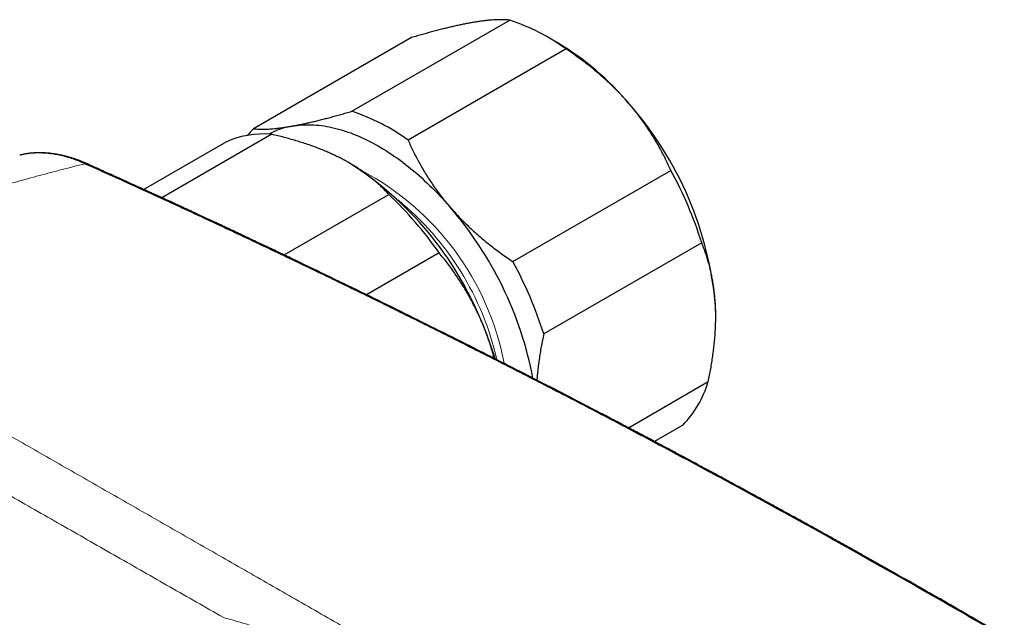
# Model space of a CAD drawing. Header units: millimetres. Extents: x 8 to 776, y 12 to 553.
# Tile 49 of 59: x 621 to 687, y 253 to 293. Entities that reach past the tile are written whole.
import ezdxf

# ---------------------------------------------------------------- set-up
doc = ezdxf.new("R2010")
doc.units = ezdxf.units.MM

msp = doc.modelspace()

# ---------------------------------------------------------------- linework, layer by layer
at = {"color": 7, "linetype": 'Continuous', "lineweight": 30}
for p, q in [((643.021, 287.015), (653.628, 293.138)), ((647.039, 291.964), (636.432, 285.841)), ((656.849, 291.605), (656.142, 292.013)), ((657.41, 291.199), (646.803, 285.076)), ((629.047, 281.77), (634.476, 284.904)), ((637.647, 285.466), (630.272, 281.209)), ((620.778, 284.075), (620.733, 284.065)), ((620.778, 284.078), (620.764, 284.075)), ((642.871, 283.536), (642.854, 283.545)), ((653.831, 276.918), (664.437, 283.041)), ((638.475, 277.368), (645.509, 281.428)), ((666.511, 278.184), (655.904, 272.061)), ((648.888, 277.502), (644.016, 274.69)), ((667.454, 273.215), (667.454, 273.235)), ((661.59, 265.759), (666.949, 268.852)), ((665.241, 265.935), (663.336, 264.835))]:
    msp.add_line(p, q, dxfattribs=at)
at = {"color": 7, "linetype": 'Continuous', "lineweight": 30, "flags": 128}
msp.add_lwpolyline([(639.02, 286.02), (639.175, 286.046), (639.333, 286.067), (639.492, 286.084), (639.653, 286.097), (639.815, 286.106), (639.979, 286.111), (640.145, 286.111), (640.311, 286.108), (640.48, 286.1), (640.649, 286.088), (640.82, 286.072), (640.992, 286.052), (641.165, 286.027), (641.339, 285.999), (641.515, 285.966), (641.691, 285.929), (641.868, 285.888), (642.047, 285.843), (642.226, 285.794), (642.405, 285.741), (642.586, 285.683), (642.767, 285.622), (642.949, 285.557), (643.132, 285.487), (643.315, 285.414), (643.498, 285.337), (643.682, 285.255), (643.866, 285.17), (644.051, 285.081), (644.235, 284.988), (644.42, 284.892), (644.605, 284.791), (644.791, 284.687), (644.976, 284.579), (645.161, 284.467), (645.346, 284.352), (645.53, 284.233), (645.715, 284.11), (645.899, 283.984), (646.083, 283.854), (646.267, 283.721), (646.45, 283.585), (646.633, 283.444), (646.815, 283.301), (646.997, 283.154), (647.177, 283.004), (647.358, 282.851), (647.537, 282.695), (647.715, 282.535), (647.893, 282.373), (648.07, 282.207), (648.246, 282.039), (648.42, 281.867), (648.594, 281.693), (648.766, 281.515), (648.938, 281.335), (649.108, 281.153), (649.276, 280.967), (649.444, 280.779), (649.61, 280.589)], dxfattribs=at)
at = {"color": 7, "linetype": 'Continuous', "lineweight": 30}
for centre, radius, start, end in [((649.266, 279.976), 13.866, 54.03249, 71.66351), ((647.049, 275.268), 19.051, 40.05758, 59.04281), ((643.901, 271.919), 23.622, 4.87518, 41.36072), ((638.659, 273.853), 13.866, 54.03249, 71.66351), ((640.557, 281.665), 5.87, 134.64534, 140.49412), ((639.918, 280.878), 5.22, 99.90589, 118.203), ((637.09, 279.378), 6.113, 84.77576, 115.31555), ((630.61, 264.309), 22.803, 22.02742, 57.47399), ((641.333, 270.307), 26.381, 17.37348, 28.86242), ((628.374, 263.261), 24.973, 34.7699, 46.67564), ((631.02, 264.481), 24.597, 10.80597, 40.90847), ((630.726, 264.184), 26.381, 17.37348, 28.86242), ((652.767, 273.231), 14.687, 0.01384, 2.71327), ((629.979, 263.549), 23.678, 16.78131, 23.1592), ((660.24, 270.822), 6.993, 315.66355, 343.64146)]:
    msp.add_arc(centre, radius, start, end, dxfattribs=at)
at = {"color": 8, "linetype": 'Continuous', "lineweight": 0}
for centre, radius, start, end in [((625.172, 283.234), 0.265, 66.97054, 104.1661), ((635.011, 266.625), 18.558, 10.73796, 62.19763), ((633.739, 265.99), 19.512, 12.84678, 50.58741)]:
    msp.add_arc(centre, radius, start, end, dxfattribs=at)
at = {"color": 7, "linetype": 'Continuous', "lineweight": 30}
for points, knots in [([(651.04, 292.96), (651.002, 292.953), (650.875, 292.93), (650.652, 292.887), (650.368, 292.829), (650.074, 292.766), (649.772, 292.697), (649.46, 292.623), (649.139, 292.544), (648.808, 292.459), (648.467, 292.369), (648.12, 292.274), (647.766, 292.175), (647.405, 292.072), (647.161, 292), (647.039, 291.964)], [0, 0, 0, 0, 0.034083, 0.113155, 0.192244, 0.271316, 0.350997, 0.430695, 0.510379, 0.591744, 0.673124, 0.754492, 0.836323, 0.918166, 1, 1, 1, 1]), ([(653.628, 293.138), (653.576, 293.143), (653.473, 293.153), (653.307, 293.163), (653.132, 293.167), (652.947, 293.167), (652.751, 293.162), (652.544, 293.152), (652.324, 293.135), (652.091, 293.113), (651.847, 293.084), (651.59, 293.049), (651.322, 293.009), (651.134, 292.976), (651.04, 292.96)], [0, 0, 0, 0, 0.081977, 0.163964, 0.245939, 0.32836, 0.410794, 0.493213, 0.577312, 0.661429, 0.745527, 0.830344, 0.915183, 1, 1, 1, 1]), ([(661.631, 287.528), (661.593, 287.572), (661.46, 287.725), (661.225, 287.985), (660.923, 288.304), (660.612, 288.618), (660.291, 288.926), (659.962, 289.228), (659.625, 289.523), (659.284, 289.809), (658.932, 290.093), (658.566, 290.376), (658.186, 290.658), (657.801, 290.932), (657.54, 291.11), (657.41, 291.199)], [0, 0, 0, 0, 0.031425, 0.110773, 0.190157, 0.269542, 0.348893, 0.42894, 0.508988, 0.58762, 0.666253, 0.749675, 0.833122, 0.916573, 1, 1, 1, 1]), ([(664.437, 283.041), (664.38, 283.169), (664.265, 283.426), (664.082, 283.808), (663.889, 284.189), (663.686, 284.569), (663.472, 284.946), (663.246, 285.323), (663.008, 285.699), (662.757, 286.073), (662.494, 286.444), (662.219, 286.81), (661.932, 287.173), (661.731, 287.41), (661.631, 287.528)], [0, 0, 0, 0, 0.0819772, 0.1639643, 0.2459391, 0.32836, 0.4107942, 0.4932125, 0.577312, 0.6614293, 0.7455265, 0.8303443, 0.9151831, 1, 1, 1, 1]), ([(639.02, 286.02), (639.058, 286.027), (639.185, 286.05), (639.409, 286.093), (639.693, 286.151), (639.986, 286.214), (640.288, 286.282), (640.599, 286.356), (640.917, 286.435), (641.24, 286.518), (641.574, 286.606), (641.922, 286.7), (642.282, 286.801), (642.649, 286.906), (642.897, 286.979), (643.021, 287.015)], [0, 0, 0, 0, 0.034083, 0.113223, 0.192397, 0.271573, 0.350714, 0.430546, 0.510378, 0.588808, 0.667237, 0.750413, 0.833614, 0.916819, 1, 1, 1, 1]), ([(636.432, 285.841), (636.484, 285.836), (636.587, 285.826), (636.753, 285.817), (636.928, 285.812), (637.113, 285.812), (637.308, 285.817), (637.514, 285.828), (637.729, 285.844), (637.958, 285.866), (638.203, 285.894), (638.463, 285.929), (638.734, 285.97), (638.924, 286.004), (639.02, 286.02)], [0, 0, 0, 0, 0.082025, 0.164072, 0.246116, 0.328135, 0.410674, 0.493213, 0.574834, 0.656455, 0.742321, 0.82823, 0.914137, 1, 1, 1, 1]), ([(642.285, 283.855), (642.239, 283.879), (642.087, 283.956), (641.823, 284.084), (641.488, 284.236), (641.142, 284.383), (640.786, 284.525), (640.421, 284.662), (640.047, 284.793), (639.665, 284.918), (639.276, 285.038), (638.879, 285.153), (638.475, 285.263), (638.064, 285.368), (637.786, 285.433), (637.647, 285.466)], [0, 0, 0, 0, 0.034083, 0.113155, 0.192244, 0.271316, 0.351561, 0.431825, 0.512072, 0.592873, 0.673689, 0.754492, 0.836323, 0.918166, 1, 1, 1, 1]), ([(646.803, 285.076), (646.859, 284.951), (646.97, 284.703), (647.147, 284.332), (647.333, 283.962), (647.529, 283.594), (647.735, 283.228), (647.95, 282.866), (648.174, 282.508), (648.411, 282.149), (648.663, 281.788), (648.93, 281.426), (649.208, 281.07), (649.436, 280.792), (649.572, 280.632), (649.61, 280.589)], [0, 0, 0, 0, 0.079536, 0.159093, 0.238646, 0.318178, 0.39818, 0.47818, 0.55735, 0.63652, 0.719515, 0.80255, 0.885583, 0.968575, 1, 1, 1, 1]), ([(625.276, 283.477), (625.24, 283.494), (625.171, 283.524), (625.072, 283.566), (624.983, 283.604), (624.903, 283.636), (624.834, 283.663), (624.774, 283.686), (624.724, 283.706), (624.683, 283.721), (624.642, 283.736), (624.597, 283.752), (624.54, 283.772), (624.476, 283.795), (624.399, 283.821), (624.31, 283.851), (624.211, 283.882), (624.111, 283.912), (624.011, 283.941), (623.912, 283.968), (623.825, 283.991), (623.75, 284.01), (623.692, 284.024), (623.64, 284.037), (623.595, 284.047), (623.559, 284.055), (623.528, 284.062), (623.496, 284.069), (623.456, 284.077), (623.408, 284.087), (623.338, 284.101), (623.251, 284.117), (623.153, 284.133), (623.062, 284.148), (622.976, 284.16), (622.907, 284.169), (622.855, 284.176), (622.818, 284.18), (622.784, 284.184), (622.753, 284.188), (622.725, 284.19), (622.696, 284.193), (622.663, 284.197), (622.623, 284.2), (622.577, 284.204), (622.526, 284.208), (622.474, 284.211), (622.424, 284.214), (622.363, 284.218), (622.292, 284.221), (622.212, 284.223), (622.139, 284.224), (622.075, 284.225), (622.021, 284.224), (621.979, 284.224), (621.944, 284.223), (621.909, 284.223), (621.867, 284.221), (621.818, 284.219), (621.766, 284.217), (621.71, 284.214), (621.653, 284.21), (621.595, 284.206), (621.541, 284.201), (621.495, 284.197), (621.46, 284.194), (621.435, 284.191), (621.414, 284.189), (621.395, 284.186), (621.372, 284.184), (621.342, 284.18), (621.302, 284.175), (621.253, 284.168), (621.193, 284.159), (621.124, 284.148), (621.046, 284.135), (620.96, 284.118), (620.869, 284.099), (620.808, 284.085), (620.778, 284.078)], [0, 0, 0, 0, 0.02287, 0.043715, 0.062539, 0.079346, 0.094139, 0.106711, 0.117345, 0.126042, 0.132804, 0.143077, 0.154974, 0.168555, 0.183821, 0.204186, 0.225604, 0.246963, 0.268262, 0.289502, 0.310685, 0.32474, 0.337481, 0.348672, 0.358313, 0.366404, 0.371863, 0.378619, 0.387235, 0.397712, 0.41004, 0.432726, 0.454125, 0.474237, 0.493063, 0.510432, 0.519483, 0.527764, 0.535276, 0.542018, 0.54799, 0.553786, 0.561399, 0.570118, 0.580501, 0.592212, 0.603801, 0.6151, 0.626109, 0.645048, 0.663062, 0.679892, 0.694539, 0.7069, 0.716977, 0.723178, 0.731125, 0.740848, 0.752348, 0.764831, 0.77699, 0.790881, 0.804298, 0.817235, 0.828733, 0.835995, 0.842007, 0.846769, 0.850539, 0.855985, 0.863116, 0.871932, 0.884071, 0.898412, 0.914956, 0.933706, 0.954663, 0.977829, 1, 1, 1, 1]), ([(645.509, 281.428), (645.432, 281.511), (645.277, 281.677), (645.031, 281.922), (644.773, 282.163), (644.511, 282.391), (644.245, 282.607), (643.979, 282.812), (643.699, 283.012), (643.407, 283.208), (643.102, 283.401), (642.811, 283.571), (642.539, 283.723), (642.37, 283.811), (642.285, 283.855)], [0, 0, 0, 0, 0.092356, 0.184746, 0.277129, 0.369476, 0.452727, 0.535993, 0.619241, 0.703693, 0.788165, 0.872616, 0.936308, 1, 1, 1, 1]), ([(742.889, 215.495), (741.76, 216.294), (739.502, 217.892), (736.108, 220.26), (732.71, 222.605), (729.308, 224.926), (725.901, 227.224), (722.554, 229.454), (719.269, 231.619), (716.045, 233.72), (712.817, 235.8), (709.586, 237.858), (706.352, 239.895), (703.114, 241.91), (699.874, 243.904), (696.63, 245.876), (693.383, 247.826), (690.152, 249.743), (686.939, 251.628), (683.742, 253.48), (680.542, 255.311), (677.321, 257.132), (674.078, 258.942), (670.813, 260.741), (667.546, 262.517), (664.277, 264.272), (661.026, 265.994), (657.792, 267.684), (654.576, 269.342), (651.358, 270.979), (648.117, 272.605), (644.852, 274.219), (641.565, 275.822), (638.275, 277.402), (634.985, 278.96), (631.693, 280.494), (628.401, 282.007), (626.205, 282.996), (625.108, 283.49)], [0, 0, 0, 0, 0.0292677, 0.0585355, 0.0878036, 0.1170719, 0.1463404, 0.1756091, 0.2032055, 0.230802, 0.2583986, 0.2859954, 0.3135923, 0.3411894, 0.3687865, 0.3963837, 0.423981, 0.4515783, 0.4786829, 0.5057876, 0.5328922, 0.5599969, 0.5875944, 0.6151918, 0.6427893, 0.6703867, 0.697984, 0.7250885, 0.7521929, 0.7792972, 0.8064015, 0.8340588, 0.8617159, 0.889373, 0.9170299, 0.9446868, 0.9723434, 1, 1, 1, 1]), ([(743.076, 215.472), (742.933, 215.573), (742.653, 215.772), (742.238, 216.066), (741.836, 216.35), (741.446, 216.626), (741.069, 216.892), (740.704, 217.149), (740.361, 217.39), (740.039, 217.617), (739.737, 217.829), (739.446, 218.033), (739.165, 218.23), (738.895, 218.419), (738.57, 218.646), (738.187, 218.914), (737.744, 219.223), (737.304, 219.529), (736.867, 219.834), (736.431, 220.137), (735.885, 220.515), (735.231, 220.968), (734.471, 221.493), (733.719, 222.01), (732.977, 222.52), (732.243, 223.023), (731.246, 223.705), (729.98, 224.566), (728.443, 225.607), (726.905, 226.643), (725.367, 227.675), (723.577, 228.868), (721.535, 230.22), (719.241, 231.728), (716.945, 233.225), (714.646, 234.711), (712.347, 236.186), (710.045, 237.65), (707.742, 239.104), (705.437, 240.547), (703.13, 241.979), (700.822, 243.4), (698.513, 244.81), (696.064, 246.292), (693.476, 247.845), (690.748, 249.464), (688.019, 251.069), (685.581, 252.487), (683.436, 253.724), (681.584, 254.785), (679.534, 255.951), (677.94, 256.85), (676.804, 257.487), (676.322, 257.757), (675.836, 258.028), (675.34, 258.305), (674.832, 258.587), (674.313, 258.875), (673.786, 259.168), (673.249, 259.465), (672.768, 259.73), (672.346, 259.963), (671.988, 260.16), (671.634, 260.354), (671.286, 260.545), (670.945, 260.732), (670.597, 260.922), (670.243, 261.116), (669.884, 261.312), (669.602, 261.466), (669.395, 261.578), (669.266, 261.648), (669.144, 261.714), (669.031, 261.776), (668.928, 261.832), (668.837, 261.881), (668.758, 261.924), (668.691, 261.96), (668.631, 261.993), (668.577, 262.022), (668.526, 262.05), (668.474, 262.078), (668.408, 262.114), (668.326, 262.159), (668.224, 262.214), (668.11, 262.275), (667.988, 262.342), (667.857, 262.412), (667.719, 262.487), (667.571, 262.567), (667.413, 262.652), (667.245, 262.743), (667.072, 262.836), (666.896, 262.931), (666.721, 263.025), (666.4, 263.198), (665.935, 263.448), (665.351, 263.761), (664.798, 264.057), (664.275, 264.336), (663.76, 264.61), (663.12, 264.95), (662.357, 265.354), (661.47, 265.822), (660.593, 266.284), (659.328, 266.947), (657.672, 267.81), (655.62, 268.869), (653.474, 269.968), (651.234, 271.105), (648.9, 272.277), (646.566, 273.438), (644.23, 274.587), (641.894, 275.725), (640.172, 276.556), (639.063, 277.086), (638.57, 277.322), (638.076, 277.558), (637.583, 277.792), (637.093, 278.025), (636.611, 278.253), (636.134, 278.479), (635.664, 278.7), (635.201, 278.918), (634.846, 279.085), (634.595, 279.203), (634.447, 279.272), (634.299, 279.341), (634.153, 279.41), (634.007, 279.478), (633.859, 279.547), (633.705, 279.619), (633.542, 279.695), (633.369, 279.776), (633.186, 279.861), (632.994, 279.95), (632.794, 280.044), (632.585, 280.141), (632.368, 280.242), (632.141, 280.347), (631.904, 280.457), (631.655, 280.572), (631.395, 280.692), (631.126, 280.816), (630.846, 280.945), (630.557, 281.078), (630.258, 281.215), (629.95, 281.357), (629.632, 281.503), (629.304, 281.653), (628.966, 281.807), (628.619, 281.966), (628.261, 282.129), (627.895, 282.295), (627.505, 282.472), (627.092, 282.659), (626.655, 282.857), (626.205, 283.06), (625.745, 283.267), (625.433, 283.407), (625.276, 283.477)], [0, 0, 0, 0, 0.003689, 0.007271, 0.010744, 0.01411, 0.017368, 0.020518, 0.023561, 0.026255, 0.028858, 0.031371, 0.033793, 0.036125, 0.038366, 0.042211, 0.046025, 0.049819, 0.053594, 0.057348, 0.061083, 0.067703, 0.074254, 0.080725, 0.087115, 0.093424, 0.099652, 0.112861, 0.126066, 0.139271, 0.152477, 0.165682, 0.185333, 0.204984, 0.224634, 0.244285, 0.263936, 0.283587, 0.303238, 0.322889, 0.34254, 0.362191, 0.381842, 0.401493, 0.424653, 0.447813, 0.470973, 0.494133, 0.50982, 0.525507, 0.541193, 0.5619, 0.565967, 0.570034, 0.574132, 0.578301, 0.582617, 0.587006, 0.591467, 0.596002, 0.60061, 0.603666, 0.60671, 0.6097, 0.612636, 0.615519, 0.618348, 0.621452, 0.624489, 0.627459, 0.628607, 0.629713, 0.630742, 0.631695, 0.63257, 0.633369, 0.633992, 0.634559, 0.635069, 0.635523, 0.635925, 0.636355, 0.636839, 0.637594, 0.638452, 0.639414, 0.640479, 0.641555, 0.642718, 0.64397, 0.64531, 0.646738, 0.648216, 0.6497, 0.651177, 0.652647, 0.657842, 0.662948, 0.667434, 0.67185, 0.676197, 0.680476, 0.688038, 0.695517, 0.702913, 0.710225, 0.727519, 0.744812, 0.762105, 0.781757, 0.801408, 0.821059, 0.840711, 0.860362, 0.880013, 0.884164, 0.888314, 0.892465, 0.896615, 0.900752, 0.90481, 0.908781, 0.912767, 0.916662, 0.920465, 0.921724, 0.922974, 0.924213, 0.925442, 0.92666, 0.927881, 0.929174, 0.930546, 0.931999, 0.933533, 0.935148, 0.936844, 0.93859, 0.940413, 0.942316, 0.944296, 0.946398, 0.948581, 0.950846, 0.953193, 0.955621, 0.95813, 0.960722, 0.963395, 0.966149, 0.968986, 0.971903, 0.974903, 0.977984, 0.981147, 0.98472, 0.988392, 0.992162, 0.996032, 1, 1, 1, 1]), ([(649.61, 280.589), (649.708, 280.476), (649.906, 280.25), (650.215, 279.919), (650.533, 279.593), (650.862, 279.273), (651.2, 278.959), (651.549, 278.65), (651.909, 278.346), (652.279, 278.047), (652.656, 277.754), (653.041, 277.469), (653.433, 277.189), (653.698, 277.008), (653.831, 276.918)], [0, 0, 0, 0, 0.08174, 0.163499, 0.24524, 0.327661, 0.410101, 0.492524, 0.576835, 0.661164, 0.745478, 0.830313, 0.915162, 1, 1, 1, 1]), ([(667.437, 273.926), (667.434, 273.98), (667.425, 274.16), (667.404, 274.461), (667.368, 274.826), (667.322, 275.186), (667.267, 275.541), (667.204, 275.89), (667.13, 276.234), (667.048, 276.574), (666.956, 276.909), (666.857, 277.238), (666.749, 277.56), (666.634, 277.876), (666.552, 278.081), (666.511, 278.184)], [0, 0, 0, 0, 0.034083, 0.113155, 0.192244, 0.271316, 0.350997, 0.430695, 0.510379, 0.591744, 0.673124, 0.754492, 0.836323, 0.918166, 1, 1, 1, 1]), ([(651.749, 272.862), (651.726, 272.915), (651.644, 273.105), (651.497, 273.428), (651.305, 273.826), (651.104, 274.218), (650.893, 274.604), (650.673, 274.985), (650.446, 275.357), (650.212, 275.72), (649.968, 276.082), (649.712, 276.443), (649.444, 276.804), (649.17, 277.158), (648.982, 277.388), (648.888, 277.502)], [0, 0, 0, 0, 0.031425, 0.110773, 0.190157, 0.269542, 0.348893, 0.42894, 0.508988, 0.58762, 0.666253, 0.749675, 0.833122, 0.916573, 1, 1, 1, 1]), ([(666.949, 268.852), (666.979, 268.996), (667.038, 269.284), (667.118, 269.713), (667.191, 270.141), (667.256, 270.568), (667.312, 270.993), (667.36, 271.415), (667.398, 271.832), (667.427, 272.251), (667.446, 272.673), (667.455, 273.097), (667.453, 273.515), (667.442, 273.789), (667.437, 273.926)], [0, 0, 0, 0, 0.082025, 0.164072, 0.246116, 0.328135, 0.410674, 0.493213, 0.574834, 0.656455, 0.742321, 0.82823, 0.914137, 1, 1, 1, 1]), ([(652.595, 270.412), (652.578, 270.475), (652.521, 270.687), (652.412, 271.052), (652.266, 271.507), (652.105, 271.965), (651.934, 272.417), (651.811, 272.713), (651.749, 272.862)], [0, 0, 0, 0, 0.074931, 0.252521, 0.439346, 0.626266, 0.813181, 1, 1, 1, 1]), ([(655.904, 272.061), (655.875, 271.917), (655.815, 271.63), (655.735, 271.201), (655.662, 270.772), (655.598, 270.345), (655.541, 269.919), (655.494, 269.494), (655.463, 269.173), (655.451, 268.994), (655.448, 268.956)], [0, 0, 0, 0, 0.136664, 0.273344, 0.410003, 0.547406, 0.684832, 0.822231, 0.962432, 1, 1, 1, 1])]:
    msp.add_open_spline(points, degree=3, knots=knots, dxfattribs=at)
at = {"color": 8, "linetype": 'Continuous', "lineweight": 0}
for points, knots in [([(625.108, 283.49), (624.971, 283.549), (624.699, 283.667), (624.295, 283.814), (623.896, 283.94), (623.502, 284.042), (623.113, 284.121), (622.731, 284.177), (622.356, 284.21), (621.988, 284.22), (621.628, 284.209), (621.278, 284.173), (620.994, 284.129), (620.831, 284.088), (620.778, 284.075)], [0, 0, 0, 0, 0.087787, 0.175315, 0.262635, 0.349796, 0.436837, 0.523795, 0.610699, 0.697578, 0.784453, 0.871348, 0.958281, 1, 1, 1, 1]), ([(625.108, 283.49), (624.597, 283.362), (623.577, 283.105), (622.056, 282.701), (620.543, 282.285), (619.04, 281.854), (617.556, 281.413), (616.09, 280.962), (614.641, 280.5), (613.202, 280.026), (611.762, 279.536), (610.321, 279.031), (608.881, 278.509), (607.449, 277.975), (606.028, 277.428), (604.615, 276.869), (603.212, 276.299), (602.282, 275.908), (601.818, 275.712)], [0, 0, 0, 0, 0.0640739, 0.1279644, 0.191672, 0.2551971, 0.3185402, 0.3805757, 0.4424366, 0.5041233, 0.5656364, 0.6282262, 0.690636, 0.7528663, 0.8149174, 0.8767898, 0.9384839, 1, 1, 1, 1]), ([(601.818, 275.712), (602.359, 275.4), (603.44, 274.777), (605.075, 273.835), (606.717, 272.889), (608.368, 271.94), (610.027, 270.986), (611.574, 270.097), (613.009, 269.273), (614.331, 268.514), (615.663, 267.75), (617.004, 266.981), (618.351, 266.209), (619.794, 265.382), (621.333, 264.499), (622.972, 263.56), (624.618, 262.617), (626.271, 261.67), (627.922, 260.724), (629.572, 259.779), (631.219, 258.835), (632.876, 257.886), (634.55, 256.926), (636.244, 255.956), (637.955, 254.974), (639.676, 253.987), (641.404, 252.995), (643.131, 252.004), (644.855, 251.013), (646.576, 250.023), (648.306, 249.029), (650.054, 248.022), (651.822, 247.004), (653.61, 245.973), (655.404, 244.938), (657.204, 243.899), (659.011, 242.855), (660.824, 241.806), (662.644, 240.753), (664.469, 239.696), (666.3, 238.635), (668.138, 237.569), (669.983, 236.499), (671.824, 235.431), (673.661, 234.365), (675.493, 233.301), (677.331, 232.233), (679.189, 231.154), (681.066, 230.063), (682.961, 228.961), (684.863, 227.856), (686.77, 226.748), (688.683, 225.637), (690.601, 224.522), (692.447, 223.449), (694.218, 222.421), (695.913, 221.436), (697.614, 220.448), (699.32, 219.458), (701.027, 218.467), (702.737, 217.475), (704.45, 216.482), (706.198, 215.469), (707.98, 214.436), (709.798, 213.384), (711.624, 212.327), (713.457, 211.267), (715.297, 210.203), (716.529, 209.492), (717.145, 209.136)], [0, 0, 0, 0, 0.016498, 0.032971, 0.049417, 0.065836, 0.082225, 0.098585, 0.111417, 0.12423, 0.137132, 0.150037, 0.162935, 0.175827, 0.191289, 0.206741, 0.222183, 0.237614, 0.253035, 0.268176, 0.283321, 0.298471, 0.313625, 0.329058, 0.344496, 0.359938, 0.375384, 0.390834, 0.406012, 0.421194, 0.436379, 0.451568, 0.467071, 0.482576, 0.498084, 0.513568, 0.529051, 0.544535, 0.560021, 0.575474, 0.590929, 0.606384, 0.621841, 0.637298, 0.65248, 0.667663, 0.682847, 0.698031, 0.713526, 0.729021, 0.744517, 0.759993, 0.775459, 0.79093, 0.806404, 0.819947, 0.833492, 0.847039, 0.860588, 0.874138, 0.887616, 0.901109, 0.914623, 0.928802, 0.943002, 0.957222, 0.971463, 0.985722, 1, 1, 1, 1]), ([(599.354, 273.06), (599.845, 272.778), (600.827, 272.214), (602.312, 271.362), (603.806, 270.506), (605.309, 269.645), (606.822, 268.779), (608.343, 267.908), (609.925, 267.003), (611.568, 266.064), (613.272, 265.09), (614.987, 264.109), (616.713, 263.123), (618.449, 262.132), (620.195, 261.134), (621.951, 260.131), (623.717, 259.122), (625.493, 258.107), (627.267, 257.092), (629.041, 256.078), (630.813, 255.065), (632.593, 254.046), (633.787, 253.362), (634.384, 253.021)], [0, 0, 0, 0, 0.04477, 0.089545, 0.134324, 0.179108, 0.223895, 0.268686, 0.31348, 0.362758, 0.412038, 0.461322, 0.510608, 0.559897, 0.609187, 0.658478, 0.707771, 0.757064, 0.806357, 0.854769, 0.903181, 0.951591, 1, 1, 1, 1]), ([(634.384, 253.021), (634.497, 252.989), (634.725, 252.925), (635.074, 252.825), (635.433, 252.72), (635.803, 252.609), (636.181, 252.494), (636.568, 252.373), (636.962, 252.248), (637.367, 252.117), (637.798, 251.974), (638.259, 251.819), (638.727, 251.658), (639.067, 251.539), (639.272, 251.466), (639.36, 251.435), (639.445, 251.404), (639.701, 251.313), (640.13, 251.157), (640.77, 250.921), (641.447, 250.665), (642.161, 250.389), (642.886, 250.102), (643.529, 249.841), (644.086, 249.612), (644.559, 249.414), (645.035, 249.213), (645.511, 249.009), (646.024, 248.786), (646.572, 248.544), (647.152, 248.283), (647.722, 248.023), (648.281, 247.764), (648.761, 247.538), (649.164, 247.345), (649.412, 247.225), (649.578, 247.145), (649.664, 247.103), (649.748, 247.062), (649.837, 247.018), (649.93, 246.973), (650.166, 246.857), (650.539, 246.671), (651.104, 246.386), (651.716, 246.072), (652.371, 245.728), (653.012, 245.385), (653.636, 245.043), (654.246, 244.703), (654.824, 244.373), (655.379, 244.049), (655.918, 243.729), (656.462, 243.399), (657.012, 243.06), (657.567, 242.711), (658.078, 242.384), (658.544, 242.082), (658.855, 241.877), (659.058, 241.742), (659.153, 241.679), (659.249, 241.616), (659.344, 241.552), (659.44, 241.488), (659.533, 241.425), (659.769, 241.266), (660.151, 241.006), (660.665, 240.651), (661.17, 240.298), (661.666, 239.946), (662.168, 239.584), (662.677, 239.214), (663.156, 238.861), (663.602, 238.528), (664.014, 238.218), (664.423, 237.907), (664.827, 237.598), (665.304, 237.229), (665.854, 236.8), (666.473, 236.309), (667.084, 235.818), (667.684, 235.331), (668.102, 234.987), (668.341, 234.79), (668.406, 234.735), (668.471, 234.681), (668.538, 234.626), (668.608, 234.568), (668.683, 234.506), (668.842, 234.373), (669.08, 234.174), (669.395, 233.908), (669.741, 233.615), (670.118, 233.293), (670.523, 232.944), (670.918, 232.601), (671.304, 232.263), (671.679, 231.933), (672.042, 231.612), (672.394, 231.298), (672.737, 230.99), (672.963, 230.786), (673.075, 230.685)], [0, 0, 0, 0, 0.0085, 0.017229, 0.026185, 0.035369, 0.044781, 0.054246, 0.063931, 0.073836, 0.083961, 0.095561, 0.107436, 0.118115, 0.120237, 0.122368, 0.124507, 0.126371, 0.140921, 0.155649, 0.172602, 0.189785, 0.207198, 0.224841, 0.236049, 0.247347, 0.258884, 0.270352, 0.28168, 0.295896, 0.309885, 0.323649, 0.337187, 0.3505, 0.358589, 0.366593, 0.368675, 0.370752, 0.372822, 0.374887, 0.377251, 0.379625, 0.392246, 0.404707, 0.421311, 0.437624, 0.453648, 0.469383, 0.484831, 0.499994, 0.513736, 0.527712, 0.541924, 0.556372, 0.571058, 0.585983, 0.597169, 0.608486, 0.611045, 0.613611, 0.616182, 0.618761, 0.621346, 0.623938, 0.626329, 0.640544, 0.65503, 0.668436, 0.682067, 0.695925, 0.710009, 0.72432, 0.735723, 0.747267, 0.758667, 0.769918, 0.781078, 0.798646, 0.815984, 0.833094, 0.849974, 0.866386, 0.868214, 0.87004, 0.871863, 0.873682, 0.875603, 0.877786, 0.87996, 0.888925, 0.897742, 0.90641, 0.91799, 0.929293, 0.940319, 0.951069, 0.961541, 0.971557, 0.981305, 0.990786, 1, 1, 1, 1])]:
    msp.add_open_spline(points, degree=3, knots=knots, dxfattribs=at)

doc.saveas('drawing.dxf')
